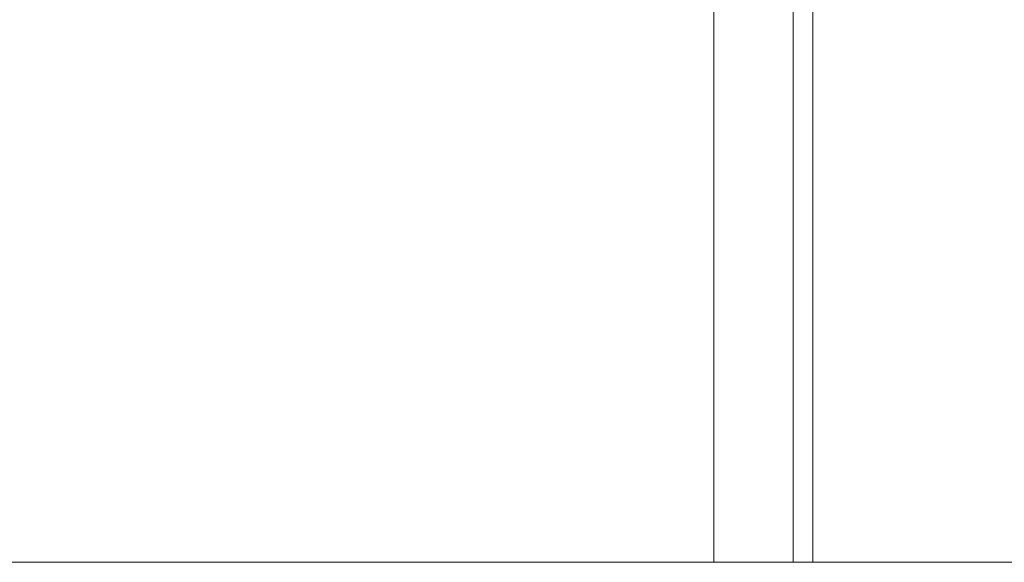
# Model space of a CAD drawing. Header units: inches. Extents: x 40 to 255, y 35 to 155.
# Tile 242 of 256: x 65 to 78, y 35 to 42. Entities that reach past the tile are written whole.
import ezdxf

# ---------------------------------------------------------------- set-up
doc = ezdxf.new("R2010")
doc.units = ezdxf.units.IN
doc.header["$MEASUREMENT"] = 0
doc.layers.add('A-FLOR-STRS', color=2, linetype='Continuous', lineweight=9)

# ---------------------------------------------------------------- blocks, each defined once
blk = doc.blocks.new('Stair - Stairs-122113-_3D_')
at = {"layer": 'A-FLOR-STRS'}
mesh = blk.add_polyface(dxfattribs=at)
corners = [(75.032, 91.012, 15.652), (63.032, 91.012, 15.652), (63.032, 35.012, 15.652), (75.032, 35.012, 15.652)]
mesh.append_faces([[corners[k] for k in face] for face in [(2, 3, 0, 1)]])
mesh = blk.add_polyface(dxfattribs=at)
corners = [(75.032, 91.012, 13.652), (75.032, 35.012, 13.652), (63.032, 35.012, 13.652), (63.032, 91.012, 13.652)]
mesh.append_faces([[corners[k] for k in face] for face in [(2, 3, 0, 1)]])
mesh = blk.add_polyface(dxfattribs=at)
corners = [(86.032, 91.012, 20.87), (74.032, 91.012, 20.87), (74.032, 35.012, 20.87), (86.032, 35.012, 20.87)]
mesh.append_faces([[corners[k] for k in face] for face in [(2, 3, 0, 1)]])
mesh = blk.add_polyface(dxfattribs=at)
corners = [(86.032, 91.012, 18.87), (86.032, 35.012, 18.87), (74.032, 35.012, 18.87), (74.032, 91.012, 18.87)]
mesh.append_faces([[corners[k] for k in face] for face in [(2, 3, 0, 1)]])
mesh = blk.add_polyface(dxfattribs=at)
corners = [(74.032, 35.012, 20.87), (74.032, 91.012, 20.87), (74.032, 91.012, 18.87), (74.032, 35.012, 18.87)]
mesh.append_faces([[corners[k] for k in face] for face in [(0, 1, 2, 3)]])
mesh = blk.add_polyface(dxfattribs=at)
corners = [(75.032, 91.012, 15.652), (75.032, 35.012, 15.652), (75.032, 35.012, 13.652), (75.032, 91.012, 13.652)]
mesh.append_faces([[corners[k] for k in face] for face in [(0, 1, 2, 3)]])
mesh = blk.add_polyface(dxfattribs=at)
corners = [(75.032, 35.012, 13.652), (75.032, 35.012, 18.87), (75.032, 91.012, 18.87), (75.032, 91.012, 13.652)]
mesh.append_faces([[corners[k] for k in face] for face in [(0, 1, 2, 3)]])
mesh = blk.add_polyface(dxfattribs=at)
corners = [(75.282, 35.012, 13.652), (75.032, 35.012, 13.652), (75.032, 91.012, 13.652), (75.282, 91.012, 13.652)]
mesh.append_faces([[corners[k] for k in face] for face in [(3, 0, 1, 2)]])
mesh = blk.add_polyface(dxfattribs=at)
corners = [(75.032, 35.012, 18.87), (75.282, 35.012, 18.87), (75.282, 91.012, 18.87), (75.032, 91.012, 18.87)]
mesh.append_faces([[corners[k] for k in face] for face in [(3, 0, 1, 2)]])
mesh = blk.add_polyface(dxfattribs=at)
corners = [(75.282, 35.012, 18.87), (75.282, 35.012, 13.652), (75.282, 91.012, 13.652), (75.282, 91.012, 18.87)]
mesh.append_faces([[corners[k] for k in face] for face in [(0, 1, 2, 3)]])
mesh = blk.add_polyface(dxfattribs=at)
corners = [(75.032, 35.012, 15.652), (63.032, 35.012, 15.652), (63.032, 35.012, 13.652), (75.032, 35.012, 13.652)]
mesh.append_faces([[corners[k] for k in face] for face in [(3, 0, 1, 2)]])
mesh = blk.add_polyface(dxfattribs=at)
corners = [(86.032, 35.012, 20.87), (74.032, 35.012, 20.87), (74.032, 35.012, 18.87), (86.032, 35.012, 18.87)]
mesh.append_faces([[corners[k] for k in face] for face in [(3, 0, 1, 2)]])
mesh = blk.add_polyface(dxfattribs=at)
corners = [(75.032, 35.012, 18.87), (75.032, 35.012, 13.652), (75.282, 35.012, 13.652), (75.282, 35.012, 18.87)]
mesh.append_faces([[corners[k] for k in face] for face in [(3, 0, 1, 2)]])

msp = doc.modelspace()

# ---------------------------------------------------------------- block references
at = {"layer": 'A-FLOR-STRS'}
msp.add_blockref('Stair - Stairs-122113-_3D_', (0, 0), dxfattribs=at)

doc.saveas('drawing.dxf')
